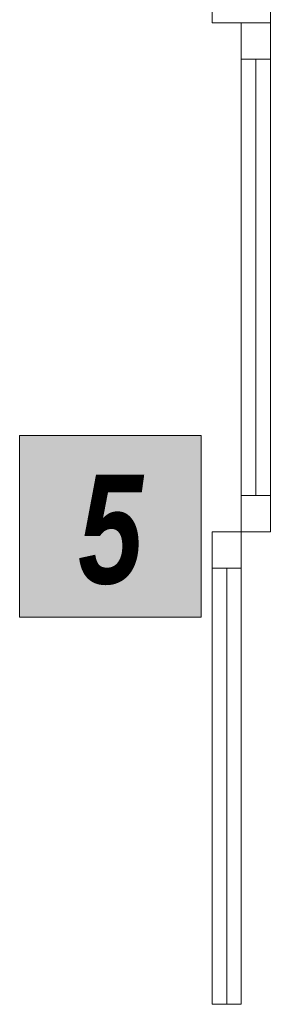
# Model space of a CAD drawing. Header units: millimetres. Extents: x -13157241 to -13144429, y -44179 to -36532.
# Tile 17 of 26: x -13149610 to -13149265, y -41349 to -39994. Entities that reach past the tile are written whole.
import ezdxf

# ---------------------------------------------------------------- set-up
doc = ezdxf.new("R2010")
doc.units = ezdxf.units.MM
doc.header["$MEASUREMENT"] = 0
for name, color, linetype in [('0._RDC (85)_1_0', 7, 'Continuous'), ('0._RDC (85)_1_AAG PRO VRD EP', 7, 'Continuous'), ('0._RDC (85)_1_Portes Archicad', 7, 'Continuous')]:
    doc.layers.add(name, color=color, linetype=linetype)
doc.styles.add('STYLE_GENERE_3', font='txt', dxfattribs={"width": 0.8})

msp = doc.modelspace()

# ---------------------------------------------------------------- hatches: boundary and pattern name
at = {"layer": '0._RDC (85)_1_0', "linetype": 'Continuous', "lineweight": 20, "true_color": 0xff9122}
msp.add_hatch(color=30, dxfattribs=at).paths.add_polyline_path([(-13149610.4, -40566), (-13149610.4, -40816), (-13149360.4, -40816), (-13149360.4, -40566)])

# ---------------------------------------------------------------- linework, layer by layer
at = {"layer": '0._RDC (85)_1_0', "color": 7, "linetype": 'Continuous', "lineweight": 20, "flags": 128}
msp.add_lwpolyline([(-13149610.4, -40566), (-13149360.4, -40566), (-13149360.4, -40816), (-13149610.4, -40816)], close=True, dxfattribs=at)
at = {"layer": '0._RDC (85)_1_Portes Archicad', "color": 250, "linetype": 'Continuous', "lineweight": 0, "true_color": 0x191919}
for p, q in [((-13149345.3, -39998.7), (-13149345.3, -39958.7)), ((-13149265.3, -39958.7), (-13149265.3, -39998.7)), ((-13149265.3, -39998.7), (-13149345.3, -39998.7)), ((-13149305.3, -39998.7), (-13149305.3, -40048.7)), ((-13149265.3, -39998.7), (-13149305.3, -39998.7)), ((-13149265.3, -40048.7), (-13149265.3, -39998.7)), ((-13149305.3, -40048.7), (-13149265.3, -40048.7)), ((-13149285.3, -40048.7), (-13149285.3, -40648.7)), ((-13149265.3, -40648.7), (-13149305.3, -40648.7)), ((-13149305.3, -40648.7), (-13149305.3, -40698.7)), ((-13149265.3, -40698.7), (-13149265.3, -40648.7)), ((-13149345.3, -40748.7), (-13149345.3, -40698.7)), ((-13149345.3, -40698.7), (-13149305.3, -40698.7)), ((-13149305.3, -40698.7), (-13149305.3, -40748.7)), ((-13149305.3, -40698.7), (-13149265.3, -40698.7)), ((-13149305.3, -40748.7), (-13149345.3, -40748.7)), ((-13149325.3, -41348.7), (-13149325.3, -40748.7))]:
    msp.add_line(p, q, dxfattribs=at)
at = {"layer": '0._RDC (85)_1_Portes Archicad', "color": 250, "linetype": 'Continuous', "lineweight": 0, "true_color": 0x191919, "flags": 128}
for points in [[(-13149305.3, -40048.7), (-13149305.3, -40648.7), (-13149285.3, -40648.7), (-13149285.3, -40048.7)], [(-13149285.3, -40048.7), (-13149285.3, -40648.7), (-13149265.3, -40648.7), (-13149265.3, -40048.7)], [(-13149345.3, -41348.7), (-13149345.3, -40748.7), (-13149325.3, -40748.7), (-13149325.3, -41348.7)], [(-13149325.3, -41348.7), (-13149325.3, -40748.7), (-13149305.3, -40748.7), (-13149305.3, -41348.7)]]:
    msp.add_lwpolyline(points, close=True, dxfattribs=at)

# ---------------------------------------------------------------- texts
at = {"layer": '0._RDC (85)_1_AAG PRO VRD EP', "color": 250, "linetype": 'Continuous', "lineweight": 0, "true_color": 0x191919, "insert": (-13149485.4, -40772.1), "char_height": 150, "attachment_point": 8, "style": 'STYLE_GENERE_3'}
msp.add_mtext('\\A1;{\\pqc;\\fCentury Gothic|b1|i1|c0|p0;\\W0.800000;5}', dxfattribs=at)

doc.saveas('drawing.dxf')
